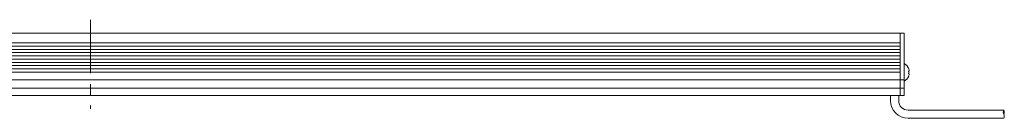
# Model space of a CAD drawing. Header units: millimetres. Extents: x -201 to 202, y 143 to 428.
# Tile 21 of 46: x -18.12 to 54.85, y 239.62 to 246.92. Entities that reach past the tile are written whole.
import ezdxf

# ---------------------------------------------------------------- set-up
doc = ezdxf.new("R2010")
doc.units = ezdxf.units.MM
doc.header["$LTSCALE"] = 0.25
doc.linetypes.add('CENTER', pattern=[50.8, 31.75, -6.35, 6.35, -6.35])
for name, color, linetype, lineweight in [('BASE', 7, 'Continuous', 20), ('CABLE', 7, 'Continuous', 20), ('CENTER', 1, 'CENTER', 9), ('MXB8146', 7, 'Continuous', 20), ('SIDE PLATE', 7, 'Continuous', 20)]:
    doc.layers.add(name, color=color, linetype=linetype, lineweight=lineweight)

msp = doc.modelspace()

# ---------------------------------------------------------------- linework, layer by layer
at = {"layer": 'BASE'}
for p, q in [((-72.8798, 245.9213), (47.1202, 245.9213)), ((47.1202, 245.9213), (47.1202, 241.3213)), ((47.1202, 245.2013), (-72.8798, 245.2013)), ((-72.8798, 244.9613), (47.1202, 244.9613)), ((47.1202, 244.7213), (-72.8798, 244.7213)), ((-72.8798, 244.4813), (47.1202, 244.4813)), ((47.1202, 244.2413), (-72.8798, 244.2413)), ((-72.8798, 244.0013), (47.1202, 244.0013)), ((47.1202, 243.7613), (-72.8798, 243.7613)), ((-72.8798, 243.5213), (47.1202, 243.5213)), ((47.1202, 243.2813), (-72.8798, 243.2813)), ((-72.8798, 243.0413), (47.1202, 243.0413)), ((47.1202, 242.4813), (-72.8798, 242.4813)), ((-72.8798, 241.8413), (47.1202, 241.8413)), ((47.1202, 241.3213), (-72.8798, 241.3213))]:
    msp.add_line(p, q, dxfattribs=at)
at = {"layer": 'CABLE'}
for p, q in [((46.4202, 241.3213), (46.4202, 240.9213)), ((47.0202, 240.9213), (47.0202, 241.3213)), ((54.8067, 240.2213), (47.7202, 240.2213)), ((47.7202, 239.6213), (54.8067, 239.6213))]:
    msp.add_line(p, q, dxfattribs=at)
for centre, radius, start, end in [((47.7202, 240.9213), 1.3, 180, 270), ((47.7202, 240.9213), 0.7, 180, 270), ((55.06, 240.0739), 0.293, 149.796415, 210.203585), ((54.5535, 240.0739), 0.293, 329.796415, 30.203585), ((54.5342, 239.7739), 0.3123, 330.752111, 29.247889)]:
    msp.add_arc(centre, radius, start, end, dxfattribs=at)
at = {"layer": 'CENTER', "ltscale": 0.5}
msp.add_line((-12.8798, 246.9213), (-12.8798, 240.3213), dxfattribs=at)
at = {"layer": 'MXB8146'}
for p, q in [((47.4202, 243.6713), (47.4202, 242.3713)), ((47.7576, 243.1045), (47.8072, 243.1178)), ((47.8072, 242.9248), (47.7576, 242.9381))]:
    msp.add_line(p, q, dxfattribs=at)
for centre, radius, start, end in [((47.092, 243.0213), 0.7281, 22.999183, 63.215004), ((47.0712, 243.0222), 0.7423, 7.406516, 22.360753), ((47.016, 243.0213), 0.7463, 353.595632, 6.404368), ((47.092, 243.0213), 0.7281, 296.784996, 337.000817), ((47.0712, 243.0204), 0.7423, 337.639247, 352.593484)]:
    msp.add_arc(centre, radius, start, end, dxfattribs=at)
at = {"layer": 'SIDE PLATE'}
for p, q in [((47.1202, 245.9213), (47.4202, 245.9213)), ((47.1202, 241.3213), (47.1202, 245.9213)), ((47.4202, 245.9213), (47.4202, 241.3213)), ((47.4202, 242.4813), (47.1202, 242.4813)), ((47.1202, 241.8413), (47.4202, 241.8413)), ((47.4202, 241.3213), (47.1202, 241.3213))]:
    msp.add_line(p, q, dxfattribs=at)

doc.saveas('drawing.dxf')
